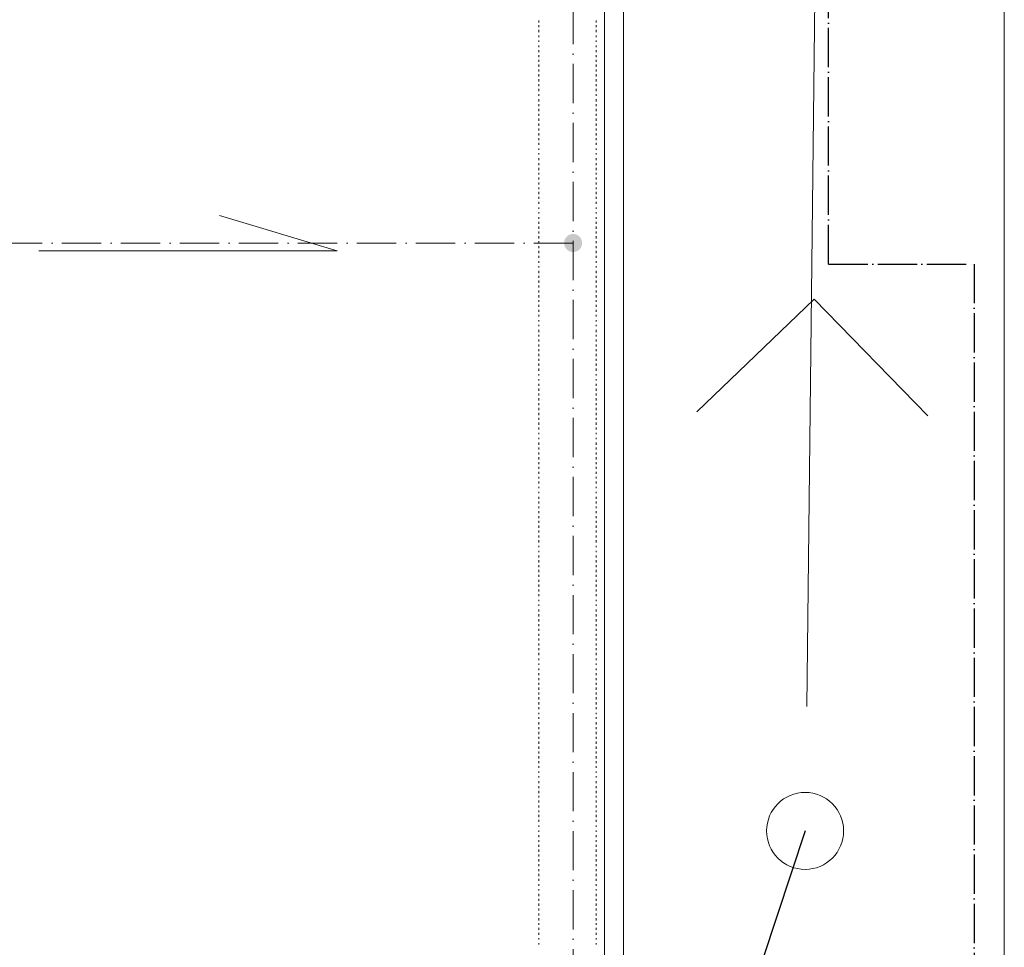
# Model space of a CAD drawing. Header units: centimetres. Extents: x -16053 to 7031, y -7778 to 254.
# Tile 173 of 256: x -4716 to -4113, y -2667 to -2100. Entities that reach past the tile are written whole.
import ezdxf

# ---------------------------------------------------------------- set-up
doc = ezdxf.new("R2010")
doc.units = ezdxf.units.CM
doc.header["$MEASUREMENT"] = 0
doc.linetypes.add('ACAD_ISO04W100', pattern=[30, 24, -3, 0, -3])
doc.linetypes.add('ACAD_ISO10W100', pattern=[18, 12, -3, 0, -3])
doc.layers.get('0').update_dxf_attribs({"linetype": 'CONTINUOUS'})
doc.layers.add('2DE_TXTPFN', color=151, linetype='CONTINUOUS')
doc.layers.add('_jte_Uziom fund', color=243, linetype='ACAD_ISO04W100', lineweight=30)
doc.layers.add('ODGROMÓWKA', color=3, linetype='ACAD_ISO10W100', lineweight=13)

msp = doc.modelspace()

# ---------------------------------------------------------------- hatches: boundary and pattern name
at = {"layer": 'ODGROMÓWKA'}
h = msp.add_hatch(color=256, dxfattribs=at)
edge = h.paths.add_edge_path()
edge.add_arc((-4377.168, -2236.22), 5.528, 0, 360)

# ---------------------------------------------------------------- linework, layer by layer
at = {"color": 1, "linetype": 'Continuous', "lineweight": 18}
for p, q in [((-4234.254, -2519.676), (-4228.571, -2020.522)), ((-4229.745, -2270.645), (-4301.503, -2339.5)), ((-4160.151, -2342.029), (-4229.745, -2270.645))]:
    msp.add_line(p, q, dxfattribs=at)
at = {"color": 8, "linetype": 'Continuous', "lineweight": 15, "true_color": 0x767676}
msp.add_lwpolyline([(-4358.034, -5119.808), (-4346.29, -5119.808), (-4346.29, -325.557), (-4346.29, -313.152), (-6136.402, -313.152), (-6148.641, -313.152), (-6148.641, -855.164), (-6148.641, -842.925), (-9222.248, -842.925), (-9222.248, -855.164)], dxfattribs=at)
at = {"color": 252, "linetype": 'Continuous', "lineweight": 9, "true_color": 0x989898}
for points in [[(-4363.161, -4848.554), (-4358.034, -4848.554), (-4358.034, -325.557)], [(-4704.048, -2241.041), (-4521.448, -2241.041), (-4593.562, -2219.374)]]:
    msp.add_lwpolyline(points, dxfattribs=at)
at = {"color": 7, "linetype": 'Continuous', "lineweight": 9}
msp.add_lwpolyline([(-4113.409, -325.723), (-4113.409, -5119.973), (-4113.409, -5119.973)], dxfattribs=at)
at = {"color": 254, "linetype": 'Continuous', "lineweight": 5, "true_color": 0xfdc4fd}
for points in [[(-4398.226, -2101.279), (-4398.226, -2100.121), (-4398.226, -2100.121)], [(-4363.161, -2101.279), (-4363.161, -2100.121), (-4363.161, -2100.121)], [(-4398.226, -2104.256), (-4398.226, -2102.933), (-4398.226, -2102.933)], [(-4398.226, -2107.234), (-4398.226, -2105.91), (-4398.226, -2105.91)], [(-4363.161, -2104.256), (-4363.161, -2102.933), (-4363.161, -2102.933)], [(-4363.161, -2107.234), (-4363.161, -2105.91), (-4363.161, -2105.91)], [(-4398.226, -2110.211), (-4398.226, -2109.384), (-4398.226, -2109.384)], [(-4398.226, -2113.188), (-4398.226, -2112.361), (-4398.226, -2112.361)], [(-4363.161, -2110.211), (-4363.161, -2109.384), (-4363.161, -2109.384)], [(-4363.161, -2113.188), (-4363.161, -2112.361), (-4363.161, -2112.361)], [(-4398.226, -2116.496), (-4398.226, -2115.338), (-4398.226, -2115.338)], [(-4398.226, -2119.473), (-4398.226, -2118.315), (-4398.226, -2118.315)], [(-4363.161, -2116.496), (-4363.161, -2115.338), (-4363.161, -2115.338)], [(-4363.161, -2119.473), (-4363.161, -2118.315), (-4363.161, -2118.315)], [(-4398.226, -2122.45), (-4398.226, -2121.293), (-4398.226, -2121.293)], [(-4398.226, -2125.428), (-4398.226, -2124.104), (-4398.226, -2124.104)], [(-4363.161, -2122.45), (-4363.161, -2121.293), (-4363.161, -2121.293)], [(-4363.161, -2125.428), (-4363.161, -2124.104), (-4363.161, -2124.104)], [(-4398.226, -2128.405), (-4398.226, -2127.082), (-4398.226, -2127.082)], [(-4398.226, -2131.382), (-4398.226, -2130.059), (-4398.226, -2130.059)], [(-4363.161, -2128.405), (-4363.161, -2127.082), (-4363.161, -2127.082)], [(-4363.161, -2131.382), (-4363.161, -2130.059), (-4363.161, -2130.059)], [(-4398.226, -2134.359), (-4398.226, -2133.036), (-4398.226, -2133.036)], [(-4398.226, -2137.336), (-4398.226, -2136.013), (-4398.226, -2136.013)], [(-4363.161, -2134.359), (-4363.161, -2133.036), (-4363.161, -2133.036)], [(-4363.161, -2137.336), (-4363.161, -2136.013), (-4363.161, -2136.013)], [(-4398.226, -2140.313), (-4398.226, -2138.99), (-4398.226, -2138.99)], [(-4398.226, -2143.291), (-4398.226, -2141.967), (-4398.226, -2141.967)], [(-4363.161, -2140.313), (-4363.161, -2138.99), (-4363.161, -2138.99)], [(-4363.161, -2143.291), (-4363.161, -2141.967), (-4363.161, -2141.967)], [(-4398.226, -2146.268), (-4398.226, -2145.275), (-4398.226, -2145.275)], [(-4398.226, -2149.576), (-4398.226, -2148.253), (-4398.226, -2148.253)], [(-4363.161, -2146.268), (-4363.161, -2145.275), (-4363.161, -2145.275)], [(-4363.161, -2149.576), (-4363.161, -2148.253), (-4363.161, -2148.253)], [(-4398.226, -2152.553), (-4398.226, -2151.23), (-4398.226, -2151.23)], [(-4398.226, -2155.53), (-4398.226, -2154.207), (-4398.226, -2154.207)], [(-4363.161, -2152.553), (-4363.161, -2151.23), (-4363.161, -2151.23)], [(-4363.161, -2155.53), (-4363.161, -2154.207), (-4363.161, -2154.207)], [(-4398.226, -2158.507), (-4398.226, -2157.184), (-4398.226, -2157.184)], [(-4398.226, -2161.484), (-4398.226, -2160.161), (-4398.226, -2160.161)], [(-4363.161, -2158.507), (-4363.161, -2157.184), (-4363.161, -2157.184)], [(-4363.161, -2161.484), (-4363.161, -2160.161), (-4363.161, -2160.161)], [(-4398.226, -2164.462), (-4398.226, -2163.138), (-4398.226, -2163.138)], [(-4398.226, -2167.439), (-4398.226, -2166.116), (-4398.226, -2166.116)], [(-4363.161, -2164.462), (-4363.161, -2163.138), (-4363.161, -2163.138)], [(-4363.161, -2167.439), (-4363.161, -2166.116), (-4363.161, -2166.116)], [(-4398.226, -2170.416), (-4398.226, -2169.093), (-4398.226, -2169.093)], [(-4398.226, -2173.228), (-4398.226, -2172.07), (-4398.226, -2172.07)], [(-4363.161, -2170.416), (-4363.161, -2169.093), (-4363.161, -2169.093)], [(-4363.161, -2173.228), (-4363.161, -2172.07), (-4363.161, -2172.07)], [(-4398.226, -2176.205), (-4398.226, -2175.047), (-4398.226, -2175.047)], [(-4398.226, -2179.182), (-4398.226, -2178.355), (-4398.226, -2178.355)], [(-4363.161, -2176.205), (-4363.161, -2175.047), (-4363.161, -2175.047)], [(-4363.161, -2179.182), (-4363.161, -2178.355), (-4363.161, -2178.355)], [(-4398.226, -2182.159), (-4398.226, -2181.332), (-4398.226, -2181.332)], [(-4398.226, -2185.633), (-4398.226, -2184.31), (-4398.226, -2184.31)], [(-4363.161, -2182.159), (-4363.161, -2181.332), (-4363.161, -2181.332)], [(-4363.161, -2185.633), (-4363.161, -2184.31), (-4363.161, -2184.31)], [(-4398.226, -2188.61), (-4398.226, -2187.287), (-4398.226, -2187.287)], [(-4398.226, -2191.587), (-4398.226, -2190.264), (-4398.226, -2190.264)], [(-4363.161, -2188.61), (-4363.161, -2187.287), (-4363.161, -2187.287)], [(-4363.161, -2191.587), (-4363.161, -2190.264), (-4363.161, -2190.264)], [(-4398.226, -2194.399), (-4398.226, -2193.241), (-4398.226, -2193.241)], [(-4398.226, -2197.376), (-4398.226, -2196.218), (-4398.226, -2196.218)], [(-4363.161, -2194.399), (-4363.161, -2193.241), (-4363.161, -2193.241)], [(-4363.161, -2197.376), (-4363.161, -2196.218), (-4363.161, -2196.218)], [(-4398.226, -2200.353), (-4398.226, -2199.195), (-4398.226, -2199.195)], [(-4398.226, -2203.33), (-4398.226, -2202.173), (-4398.226, -2202.173)], [(-4363.161, -2200.353), (-4363.161, -2199.195), (-4363.161, -2199.195)], [(-4363.161, -2203.33), (-4363.161, -2202.173), (-4363.161, -2202.173)], [(-4398.226, -2206.308), (-4398.226, -2204.984), (-4398.226, -2204.984)], [(-4398.226, -2209.285), (-4398.226, -2207.962), (-4398.226, -2207.962)], [(-4363.161, -2206.308), (-4363.161, -2204.984), (-4363.161, -2204.984)], [(-4363.161, -2209.285), (-4363.161, -2207.962), (-4363.161, -2207.962)], [(-4398.226, -2212.262), (-4398.226, -2210.939), (-4398.226, -2210.939)], [(-4398.226, -2215.239), (-4398.226, -2214.412), (-4398.226, -2214.412)], [(-4363.161, -2212.262), (-4363.161, -2210.939), (-4363.161, -2210.939)], [(-4363.161, -2215.239), (-4363.161, -2214.412), (-4363.161, -2214.412)], [(-4398.226, -2218.216), (-4398.226, -2217.389), (-4398.226, -2217.389)], [(-4398.226, -2221.524), (-4398.226, -2220.366), (-4398.226, -2220.366)], [(-4363.161, -2218.216), (-4363.161, -2217.389), (-4363.161, -2217.389)], [(-4363.161, -2221.524), (-4363.161, -2220.366), (-4363.161, -2220.366)], [(-4398.226, -2224.501), (-4398.226, -2223.344), (-4398.226, -2223.344)], [(-4398.226, -2227.479), (-4398.226, -2226.155), (-4398.226, -2226.155)], [(-4363.161, -2224.501), (-4363.161, -2223.344), (-4363.161, -2223.344)], [(-4363.161, -2227.479), (-4363.161, -2226.155), (-4363.161, -2226.155)], [(-4398.226, -2230.456), (-4398.226, -2229.133), (-4398.226, -2229.133)], [(-4398.226, -2233.433), (-4398.226, -2232.11), (-4398.226, -2232.11)], [(-4363.161, -2230.456), (-4363.161, -2229.133), (-4363.161, -2229.133)], [(-4363.161, -2233.433), (-4363.161, -2232.11), (-4363.161, -2232.11)], [(-4398.226, -2236.41), (-4398.226, -2235.087), (-4398.226, -2235.087)], [(-4398.226, -2239.387), (-4398.226, -2238.064), (-4398.226, -2238.064)], [(-4363.161, -2236.41), (-4363.161, -2235.087), (-4363.161, -2235.087)], [(-4363.161, -2239.387), (-4363.161, -2238.064), (-4363.161, -2238.064)], [(-4398.226, -2242.364), (-4398.226, -2241.041), (-4398.226, -2241.041)], [(-4398.226, -2245.342), (-4398.226, -2244.018), (-4398.226, -2244.018)], [(-4363.161, -2242.364), (-4363.161, -2241.041), (-4363.161, -2241.041)], [(-4363.161, -2245.342), (-4363.161, -2244.018), (-4363.161, -2244.018)], [(-4398.226, -2248.319), (-4398.226, -2247.326), (-4398.226, -2247.326)], [(-4398.226, -2251.131), (-4398.226, -2250.304), (-4398.226, -2250.304)], [(-4363.161, -2248.319), (-4363.161, -2247.326), (-4363.161, -2247.326)], [(-4363.161, -2251.131), (-4363.161, -2250.304), (-4363.161, -2250.304)], [(-4398.226, -2254.604), (-4398.226, -2253.281), (-4398.226, -2253.281)], [(-4398.226, -2257.581), (-4398.226, -2256.258), (-4398.226, -2256.258)], [(-4363.161, -2254.604), (-4363.161, -2253.281), (-4363.161, -2253.281)], [(-4363.161, -2257.581), (-4363.161, -2256.258), (-4363.161, -2256.258)], [(-4398.226, -2260.558), (-4398.226, -2259.235), (-4398.226, -2259.235)], [(-4398.226, -2263.536), (-4398.226, -2262.212), (-4398.226, -2262.212)], [(-4363.161, -2260.558), (-4363.161, -2259.235), (-4363.161, -2259.235)], [(-4363.161, -2263.536), (-4363.161, -2262.212), (-4363.161, -2262.212)], [(-4398.226, -2266.513), (-4398.226, -2265.19), (-4398.226, -2265.19)], [(-4398.226, -2269.49), (-4398.226, -2268.167), (-4398.226, -2268.167)], [(-4363.161, -2266.513), (-4363.161, -2265.19), (-4363.161, -2265.19)], [(-4363.161, -2269.49), (-4363.161, -2268.167), (-4363.161, -2268.167)], [(-4398.226, -2272.302), (-4398.226, -2271.144), (-4398.226, -2271.144)], [(-4398.226, -2275.279), (-4398.226, -2274.121), (-4398.226, -2274.121)], [(-4363.161, -2272.302), (-4363.161, -2271.144), (-4363.161, -2271.144)], [(-4363.161, -2275.279), (-4363.161, -2274.121), (-4363.161, -2274.121)], [(-4398.226, -2278.256), (-4398.226, -2277.098), (-4398.226, -2277.098)], [(-4398.226, -2281.233), (-4398.226, -2280.075), (-4398.226, -2280.075)], [(-4363.161, -2278.256), (-4363.161, -2277.098), (-4363.161, -2277.098)], [(-4363.161, -2281.233), (-4363.161, -2280.075), (-4363.161, -2280.075)], [(-4398.226, -2284.21), (-4398.226, -2283.383), (-4398.226, -2283.383)], [(-4398.226, -2287.188), (-4398.226, -2286.361), (-4398.226, -2286.361)], [(-4363.161, -2284.21), (-4363.161, -2283.383), (-4363.161, -2283.383)], [(-4363.161, -2287.188), (-4363.161, -2286.361), (-4363.161, -2286.361)], [(-4398.226, -2290.661), (-4398.226, -2289.338), (-4398.226, -2289.338)], [(-4398.226, -2293.473), (-4398.226, -2292.315), (-4398.226, -2292.315)], [(-4363.161, -2290.661), (-4363.161, -2289.338), (-4363.161, -2289.338)], [(-4363.161, -2293.473), (-4363.161, -2292.315), (-4363.161, -2292.315)], [(-4398.226, -2296.45), (-4398.226, -2295.292), (-4398.226, -2295.292)], [(-4398.226, -2299.427), (-4398.226, -2298.269), (-4398.226, -2298.269)], [(-4363.161, -2296.45), (-4363.161, -2295.292), (-4363.161, -2295.292)], [(-4363.161, -2299.427), (-4363.161, -2298.269), (-4363.161, -2298.269)], [(-4398.226, -2302.404), (-4398.226, -2301.246), (-4398.226, -2301.246)], [(-4398.226, -2305.381), (-4398.226, -2304.058), (-4398.226, -2304.058)], [(-4363.161, -2302.404), (-4363.161, -2301.246), (-4363.161, -2301.246)], [(-4363.161, -2305.381), (-4363.161, -2304.058), (-4363.161, -2304.058)], [(-4398.226, -2308.359), (-4398.226, -2307.035), (-4398.226, -2307.035)], [(-4398.226, -2311.336), (-4398.226, -2310.013), (-4398.226, -2310.013)], [(-4363.161, -2308.359), (-4363.161, -2307.035), (-4363.161, -2307.035)], [(-4363.161, -2311.336), (-4363.161, -2310.013), (-4363.161, -2310.013)], [(-4398.226, -2314.313), (-4398.226, -2312.99), (-4398.226, -2312.99)], [(-4398.226, -2317.29), (-4398.226, -2316.463), (-4398.226, -2316.463)], [(-4363.161, -2314.313), (-4363.161, -2312.99), (-4363.161, -2312.99)], [(-4363.161, -2317.29), (-4363.161, -2316.463), (-4363.161, -2316.463)], [(-4398.226, -2320.267), (-4398.226, -2319.44), (-4398.226, -2319.44)], [(-4398.226, -2323.575), (-4398.226, -2322.418), (-4398.226, -2322.418)], [(-4363.161, -2320.267), (-4363.161, -2319.44), (-4363.161, -2319.44)], [(-4363.161, -2323.575), (-4363.161, -2322.418), (-4363.161, -2322.418)], [(-4398.226, -2326.553), (-4398.226, -2325.229), (-4398.226, -2325.229)], [(-4398.226, -2329.53), (-4398.226, -2328.206), (-4398.226, -2328.206)], [(-4363.161, -2326.553), (-4363.161, -2325.229), (-4363.161, -2325.229)], [(-4363.161, -2329.53), (-4363.161, -2328.206), (-4363.161, -2328.206)], [(-4398.226, -2332.507), (-4398.226, -2331.184), (-4398.226, -2331.184)], [(-4398.226, -2335.484), (-4398.226, -2334.161), (-4398.226, -2334.161)], [(-4363.161, -2332.507), (-4363.161, -2331.184), (-4363.161, -2331.184)], [(-4363.161, -2335.484), (-4363.161, -2334.161), (-4363.161, -2334.161)], [(-4398.226, -2338.461), (-4398.226, -2337.138), (-4398.226, -2337.138)], [(-4398.226, -2341.438), (-4398.226, -2340.115), (-4398.226, -2340.115)], [(-4363.161, -2338.461), (-4363.161, -2337.138), (-4363.161, -2337.138)], [(-4363.161, -2341.438), (-4363.161, -2340.115), (-4363.161, -2340.115)], [(-4398.226, -2344.416), (-4398.226, -2343.092), (-4398.226, -2343.092)], [(-4398.226, -2347.393), (-4398.226, -2346.07), (-4398.226, -2346.07)], [(-4398.226, -2350.37), (-4398.226, -2349.047), (-4398.226, -2349.047)], [(-4363.161, -2344.416), (-4363.161, -2343.092), (-4363.161, -2343.092)], [(-4363.161, -2347.393), (-4363.161, -2346.07), (-4363.161, -2346.07)], [(-4363.161, -2350.37), (-4363.161, -2349.047), (-4363.161, -2349.047)], [(-4398.226, -2353.182), (-4398.226, -2352.355), (-4398.226, -2352.355)], [(-4363.161, -2353.182), (-4363.161, -2352.355), (-4363.161, -2352.355)], [(-4398.226, -2356.159), (-4398.226, -2355.332), (-4398.226, -2355.332)], [(-4398.226, -2359.632), (-4398.226, -2358.309), (-4398.226, -2358.309)], [(-4363.161, -2356.159), (-4363.161, -2355.332), (-4363.161, -2355.332)], [(-4363.161, -2359.632), (-4363.161, -2358.309), (-4363.161, -2358.309)], [(-4398.226, -2362.609), (-4398.226, -2361.286), (-4398.226, -2361.286)], [(-4398.226, -2365.587), (-4398.226, -2364.263), (-4398.226, -2364.263)], [(-4363.161, -2362.609), (-4363.161, -2361.286), (-4363.161, -2361.286)], [(-4363.161, -2365.587), (-4363.161, -2364.263), (-4363.161, -2364.263)], [(-4398.226, -2368.564), (-4398.226, -2367.241), (-4398.226, -2367.241)], [(-4398.226, -2371.541), (-4398.226, -2370.218), (-4398.226, -2370.218)], [(-4363.161, -2368.564), (-4363.161, -2367.241), (-4363.161, -2367.241)], [(-4363.161, -2371.541), (-4363.161, -2370.218), (-4363.161, -2370.218)], [(-4398.226, -2374.353), (-4398.226, -2373.195), (-4398.226, -2373.195)], [(-4398.226, -2377.33), (-4398.226, -2376.172), (-4398.226, -2376.172)], [(-4398.226, -2380.307), (-4398.226, -2379.149), (-4398.226, -2379.149)], [(-4363.161, -2374.353), (-4363.161, -2373.195), (-4363.161, -2373.195)], [(-4363.161, -2377.33), (-4363.161, -2376.172), (-4363.161, -2376.172)], [(-4363.161, -2380.307), (-4363.161, -2379.149), (-4363.161, -2379.149)], [(-4398.226, -2383.284), (-4398.226, -2382.127), (-4398.226, -2382.127)], [(-4363.161, -2383.284), (-4363.161, -2382.127), (-4363.161, -2382.127)], [(-4398.226, -2386.261), (-4398.226, -2385.434), (-4398.226, -2385.434)], [(-4398.226, -2389.239), (-4398.226, -2388.412), (-4398.226, -2388.412)], [(-4363.161, -2386.261), (-4363.161, -2385.434), (-4363.161, -2385.434)], [(-4363.161, -2389.239), (-4363.161, -2388.412), (-4363.161, -2388.412)], [(-4398.226, -2392.712), (-4398.226, -2391.389), (-4398.226, -2391.389)], [(-4398.226, -2395.524), (-4398.226, -2394.366), (-4398.226, -2394.366)], [(-4363.161, -2392.712), (-4363.161, -2391.389), (-4363.161, -2391.389)], [(-4363.161, -2395.524), (-4363.161, -2394.366), (-4363.161, -2394.366)], [(-4398.226, -2398.501), (-4398.226, -2397.343), (-4398.226, -2397.343)], [(-4398.226, -2401.478), (-4398.226, -2400.32), (-4398.226, -2400.32)], [(-4363.161, -2398.501), (-4363.161, -2397.343), (-4363.161, -2397.343)], [(-4363.161, -2401.478), (-4363.161, -2400.32), (-4363.161, -2400.32)], [(-4398.226, -2404.455), (-4398.226, -2403.298), (-4398.226, -2403.298)], [(-4398.226, -2407.433), (-4398.226, -2406.109), (-4398.226, -2406.109)], [(-4398.226, -2410.41), (-4398.226, -2409.087), (-4398.226, -2409.087)], [(-4363.161, -2404.455), (-4363.161, -2403.298), (-4363.161, -2403.298)], [(-4363.161, -2407.433), (-4363.161, -2406.109), (-4363.161, -2406.109)], [(-4363.161, -2410.41), (-4363.161, -2409.087), (-4363.161, -2409.087)], [(-4398.226, -2413.387), (-4398.226, -2412.064), (-4398.226, -2412.064)], [(-4398.226, -2416.364), (-4398.226, -2415.041), (-4398.226, -2415.041)], [(-4363.161, -2413.387), (-4363.161, -2412.064), (-4363.161, -2412.064)], [(-4363.161, -2416.364), (-4363.161, -2415.041), (-4363.161, -2415.041)], [(-4398.226, -2419.341), (-4398.226, -2418.018), (-4398.226, -2418.018)], [(-4363.161, -2419.341), (-4363.161, -2418.018), (-4363.161, -2418.018)], [(-4398.226, -2422.318), (-4398.226, -2421.491), (-4398.226, -2421.491)], [(-4398.226, -2425.296), (-4398.226, -2424.469), (-4398.226, -2424.469)], [(-4398.226, -2428.604), (-4398.226, -2427.28), (-4398.226, -2427.28)], [(-4363.161, -2422.318), (-4363.161, -2421.491), (-4363.161, -2421.491)], [(-4363.161, -2425.296), (-4363.161, -2424.469), (-4363.161, -2424.469)], [(-4363.161, -2428.604), (-4363.161, -2427.28), (-4363.161, -2427.28)], [(-4398.226, -2431.581), (-4398.226, -2430.258), (-4398.226, -2430.258)], [(-4398.226, -2434.558), (-4398.226, -2433.235), (-4398.226, -2433.235)], [(-4363.161, -2431.581), (-4363.161, -2430.258), (-4363.161, -2430.258)], [(-4363.161, -2434.558), (-4363.161, -2433.235), (-4363.161, -2433.235)], [(-4398.226, -2437.535), (-4398.226, -2436.212), (-4398.226, -2436.212)], [(-4398.226, -2440.512), (-4398.226, -2439.189), (-4398.226, -2439.189)], [(-4363.161, -2437.535), (-4363.161, -2436.212), (-4363.161, -2436.212)], [(-4363.161, -2440.512), (-4363.161, -2439.189), (-4363.161, -2439.189)], [(-4398.226, -2443.489), (-4398.226, -2442.166), (-4398.226, -2442.166)], [(-4398.226, -2446.467), (-4398.226, -2445.143), (-4398.226, -2445.143)], [(-4363.161, -2443.489), (-4363.161, -2442.166), (-4363.161, -2442.166)], [(-4363.161, -2446.467), (-4363.161, -2445.143), (-4363.161, -2445.143)], [(-4398.226, -2449.444), (-4398.226, -2448.121), (-4398.226, -2448.121)], [(-4398.226, -2452.256), (-4398.226, -2451.098), (-4398.226, -2451.098)], [(-4363.161, -2449.444), (-4363.161, -2448.121), (-4363.161, -2448.121)], [(-4363.161, -2452.256), (-4363.161, -2451.098), (-4363.161, -2451.098)], [(-4398.226, -2455.233), (-4398.226, -2454.406), (-4398.226, -2454.406)], [(-4398.226, -2458.21), (-4398.226, -2457.383), (-4398.226, -2457.383)], [(-4363.161, -2455.233), (-4363.161, -2454.406), (-4363.161, -2454.406)], [(-4363.161, -2458.21), (-4363.161, -2457.383), (-4363.161, -2457.383)], [(-4398.226, -2461.683), (-4398.226, -2460.36), (-4398.226, -2460.36)], [(-4398.226, -2464.661), (-4398.226, -2463.337), (-4398.226, -2463.337)], [(-4363.161, -2461.683), (-4363.161, -2460.36), (-4363.161, -2460.36)], [(-4363.161, -2464.661), (-4363.161, -2463.337), (-4363.161, -2463.337)], [(-4398.226, -2467.638), (-4398.226, -2466.315), (-4398.226, -2466.315)], [(-4398.226, -2470.615), (-4398.226, -2469.292), (-4398.226, -2469.292)], [(-4363.161, -2467.638), (-4363.161, -2466.315), (-4363.161, -2466.315)], [(-4363.161, -2470.615), (-4363.161, -2469.292), (-4363.161, -2469.292)], [(-4398.226, -2473.427), (-4398.226, -2472.269), (-4398.226, -2472.269)], [(-4398.226, -2476.404), (-4398.226, -2475.246), (-4398.226, -2475.246)], [(-4363.161, -2473.427), (-4363.161, -2472.269), (-4363.161, -2472.269)], [(-4363.161, -2476.404), (-4363.161, -2475.246), (-4363.161, -2475.246)], [(-4398.226, -2479.381), (-4398.226, -2478.223), (-4398.226, -2478.223)], [(-4398.226, -2482.358), (-4398.226, -2481.2), (-4398.226, -2481.2)], [(-4363.161, -2479.381), (-4363.161, -2478.223), (-4363.161, -2478.223)], [(-4363.161, -2482.358), (-4363.161, -2481.2), (-4363.161, -2481.2)], [(-4398.226, -2485.335), (-4398.226, -2484.012), (-4398.226, -2484.012)], [(-4398.226, -2488.313), (-4398.226, -2486.989), (-4398.226, -2486.989)], [(-4363.161, -2485.335), (-4363.161, -2484.012), (-4363.161, -2484.012)], [(-4363.161, -2488.313), (-4363.161, -2486.989), (-4363.161, -2486.989)], [(-4398.226, -2491.29), (-4398.226, -2490.463), (-4398.226, -2490.463)], [(-4398.226, -2494.267), (-4398.226, -2493.44), (-4398.226, -2493.44)], [(-4363.161, -2491.29), (-4363.161, -2490.463), (-4363.161, -2490.463)], [(-4363.161, -2494.267), (-4363.161, -2493.44), (-4363.161, -2493.44)], [(-4398.226, -2497.575), (-4398.226, -2496.417), (-4398.226, -2496.417)], [(-4398.226, -2500.552), (-4398.226, -2499.394), (-4398.226, -2499.394)], [(-4363.161, -2497.575), (-4363.161, -2496.417), (-4363.161, -2496.417)], [(-4363.161, -2500.552), (-4363.161, -2499.394), (-4363.161, -2499.394)], [(-4398.226, -2503.529), (-4398.226, -2502.371), (-4398.226, -2502.371)], [(-4398.226, -2506.506), (-4398.226, -2505.183), (-4398.226, -2505.183)], [(-4363.161, -2503.529), (-4363.161, -2502.371), (-4363.161, -2502.371)], [(-4363.161, -2506.506), (-4363.161, -2505.183), (-4363.161, -2505.183)], [(-4398.226, -2509.484), (-4398.226, -2508.16), (-4398.226, -2508.16)], [(-4398.226, -2512.461), (-4398.226, -2511.138), (-4398.226, -2511.138)], [(-4363.161, -2509.484), (-4363.161, -2508.16), (-4363.161, -2508.16)], [(-4363.161, -2512.461), (-4363.161, -2511.138), (-4363.161, -2511.138)], [(-4398.226, -2515.438), (-4398.226, -2514.115), (-4398.226, -2514.115)], [(-4398.226, -2518.415), (-4398.226, -2517.092), (-4398.226, -2517.092)], [(-4363.161, -2515.438), (-4363.161, -2514.115), (-4363.161, -2514.115)], [(-4363.161, -2518.415), (-4363.161, -2517.092), (-4363.161, -2517.092)], [(-4398.226, -2521.392), (-4398.226, -2520.069), (-4398.226, -2520.069)], [(-4398.226, -2524.37), (-4398.226, -2523.543), (-4398.226, -2523.543)], [(-4363.161, -2521.392), (-4363.161, -2520.069), (-4363.161, -2520.069)], [(-4363.161, -2524.37), (-4363.161, -2523.543), (-4363.161, -2523.543)], [(-4398.226, -2527.347), (-4398.226, -2526.354), (-4398.226, -2526.354)], [(-4398.226, -2530.655), (-4398.226, -2529.331), (-4398.226, -2529.331)], [(-4363.161, -2527.347), (-4363.161, -2526.354), (-4363.161, -2526.354)], [(-4363.161, -2530.655), (-4363.161, -2529.331), (-4363.161, -2529.331)], [(-4398.226, -2533.632), (-4398.226, -2532.309), (-4398.226, -2532.309)], [(-4398.226, -2536.609), (-4398.226, -2535.286), (-4398.226, -2535.286)], [(-4363.161, -2533.632), (-4363.161, -2532.309), (-4363.161, -2532.309)], [(-4363.161, -2536.609), (-4363.161, -2535.286), (-4363.161, -2535.286)], [(-4398.226, -2539.586), (-4398.226, -2538.263), (-4398.226, -2538.263)], [(-4398.226, -2542.563), (-4398.226, -2541.24), (-4398.226, -2541.24)], [(-4363.161, -2539.586), (-4363.161, -2538.263), (-4363.161, -2538.263)], [(-4363.161, -2542.563), (-4363.161, -2541.24), (-4363.161, -2541.24)], [(-4398.226, -2545.541), (-4398.226, -2544.217), (-4398.226, -2544.217)], [(-4398.226, -2548.518), (-4398.226, -2547.195), (-4398.226, -2547.195)], [(-4363.161, -2545.541), (-4363.161, -2544.217), (-4363.161, -2544.217)], [(-4363.161, -2548.518), (-4363.161, -2547.195), (-4363.161, -2547.195)], [(-4398.226, -2551.495), (-4398.226, -2550.172), (-4398.226, -2550.172)], [(-4398.226, -2554.307), (-4398.226, -2553.149), (-4398.226, -2553.149)], [(-4363.161, -2551.495), (-4363.161, -2550.172), (-4363.161, -2550.172)], [(-4363.161, -2554.307), (-4363.161, -2553.149), (-4363.161, -2553.149)], [(-4398.226, -2557.284), (-4398.226, -2556.126), (-4398.226, -2556.126)], [(-4398.226, -2560.261), (-4398.226, -2559.434), (-4398.226, -2559.434)], [(-4363.161, -2557.284), (-4363.161, -2556.126), (-4363.161, -2556.126)], [(-4363.161, -2560.261), (-4363.161, -2559.434), (-4363.161, -2559.434)], [(-4398.226, -2563.238), (-4398.226, -2562.411), (-4398.226, -2562.411)], [(-4398.226, -2566.712), (-4398.226, -2565.388), (-4398.226, -2565.388)], [(-4363.161, -2563.238), (-4363.161, -2562.411), (-4363.161, -2562.411)], [(-4363.161, -2566.712), (-4363.161, -2565.388), (-4363.161, -2565.388)], [(-4398.226, -2569.689), (-4398.226, -2568.366), (-4398.226, -2568.366)], [(-4398.226, -2572.666), (-4398.226, -2571.343), (-4398.226, -2571.343)], [(-4363.161, -2569.689), (-4363.161, -2568.366), (-4363.161, -2568.366)], [(-4363.161, -2572.666), (-4363.161, -2571.343), (-4363.161, -2571.343)], [(-4398.226, -2575.478), (-4398.226, -2574.32), (-4398.226, -2574.32)], [(-4398.226, -2578.455), (-4398.226, -2577.297), (-4398.226, -2577.297)], [(-4363.161, -2575.478), (-4363.161, -2574.32), (-4363.161, -2574.32)], [(-4363.161, -2578.455), (-4363.161, -2577.297), (-4363.161, -2577.297)], [(-4398.226, -2581.432), (-4398.226, -2580.274), (-4398.226, -2580.274)], [(-4398.226, -2584.409), (-4398.226, -2583.251), (-4398.226, -2583.251)], [(-4363.161, -2581.432), (-4363.161, -2580.274), (-4363.161, -2580.274)], [(-4363.161, -2584.409), (-4363.161, -2583.251), (-4363.161, -2583.251)], [(-4398.226, -2587.386), (-4398.226, -2586.063), (-4398.226, -2586.063)], [(-4398.226, -2590.364), (-4398.226, -2589.04), (-4398.226, -2589.04)], [(-4363.161, -2587.386), (-4363.161, -2586.063), (-4363.161, -2586.063)], [(-4363.161, -2590.364), (-4363.161, -2589.04), (-4363.161, -2589.04)], [(-4398.226, -2593.341), (-4398.226, -2592.514), (-4398.226, -2592.514)], [(-4398.226, -2596.318), (-4398.226, -2595.491), (-4398.226, -2595.491)], [(-4363.161, -2593.341), (-4363.161, -2592.514), (-4363.161, -2592.514)], [(-4363.161, -2596.318), (-4363.161, -2595.491), (-4363.161, -2595.491)], [(-4398.226, -2599.626), (-4398.226, -2598.468), (-4398.226, -2598.468)], [(-4398.226, -2602.603), (-4398.226, -2601.445), (-4398.226, -2601.445)], [(-4363.161, -2599.626), (-4363.161, -2598.468), (-4363.161, -2598.468)], [(-4363.161, -2602.603), (-4363.161, -2601.445), (-4363.161, -2601.445)], [(-4398.226, -2605.58), (-4398.226, -2604.423), (-4398.226, -2604.423)], [(-4398.226, -2608.558), (-4398.226, -2607.234), (-4398.226, -2607.234)], [(-4363.161, -2605.58), (-4363.161, -2604.423), (-4363.161, -2604.423)], [(-4363.161, -2608.558), (-4363.161, -2607.234), (-4363.161, -2607.234)], [(-4398.226, -2611.535), (-4398.226, -2610.212), (-4398.226, -2610.212)], [(-4398.226, -2614.512), (-4398.226, -2613.189), (-4398.226, -2613.189)], [(-4363.161, -2611.535), (-4363.161, -2610.212), (-4363.161, -2610.212)], [(-4363.161, -2614.512), (-4363.161, -2613.189), (-4363.161, -2613.189)], [(-4398.226, -2617.489), (-4398.226, -2616.166), (-4398.226, -2616.166)], [(-4398.226, -2620.466), (-4398.226, -2619.143), (-4398.226, -2619.143)], [(-4363.161, -2617.489), (-4363.161, -2616.166), (-4363.161, -2616.166)], [(-4363.161, -2620.466), (-4363.161, -2619.143), (-4363.161, -2619.143)], [(-4398.226, -2623.443), (-4398.226, -2622.12), (-4398.226, -2622.12)], [(-4398.226, -2626.421), (-4398.226, -2625.097), (-4398.226, -2625.097)], [(-4363.161, -2623.443), (-4363.161, -2622.12), (-4363.161, -2622.12)], [(-4363.161, -2626.421), (-4363.161, -2625.097), (-4363.161, -2625.097)], [(-4398.226, -2629.398), (-4398.226, -2628.405), (-4398.226, -2628.405)], [(-4398.226, -2632.21), (-4398.226, -2631.383), (-4398.226, -2631.383)], [(-4363.161, -2629.398), (-4363.161, -2628.405), (-4363.161, -2628.405)], [(-4363.161, -2632.21), (-4363.161, -2631.383), (-4363.161, -2631.383)], [(-4398.226, -2635.683), (-4398.226, -2634.36), (-4398.226, -2634.36)], [(-4398.226, -2638.66), (-4398.226, -2637.337), (-4398.226, -2637.337)], [(-4363.161, -2635.683), (-4363.161, -2634.36), (-4363.161, -2634.36)], [(-4363.161, -2638.66), (-4363.161, -2637.337), (-4363.161, -2637.337)], [(-4398.226, -2641.637), (-4398.226, -2640.314), (-4398.226, -2640.314)], [(-4398.226, -2644.614), (-4398.226, -2643.291), (-4398.226, -2643.291)], [(-4363.161, -2641.637), (-4363.161, -2640.314), (-4363.161, -2640.314)], [(-4363.161, -2644.614), (-4363.161, -2643.291), (-4363.161, -2643.291)], [(-4398.226, -2647.592), (-4398.226, -2646.268), (-4398.226, -2646.268)], [(-4398.226, -2650.569), (-4398.226, -2649.246), (-4398.226, -2649.246)], [(-4363.161, -2647.592), (-4363.161, -2646.268), (-4363.161, -2646.268)], [(-4363.161, -2650.569), (-4363.161, -2649.246), (-4363.161, -2649.246)], [(-4398.226, -2653.381), (-4398.226, -2652.223), (-4398.226, -2652.223)], [(-4398.226, -2656.358), (-4398.226, -2655.2), (-4398.226, -2655.2)], [(-4363.161, -2653.381), (-4363.161, -2652.223), (-4363.161, -2652.223)], [(-4363.161, -2656.358), (-4363.161, -2655.2), (-4363.161, -2655.2)], [(-4398.226, -2659.335), (-4398.226, -2658.177), (-4398.226, -2658.177)], [(-4398.226, -2662.312), (-4398.226, -2661.485), (-4398.226, -2661.485)], [(-4363.161, -2659.335), (-4363.161, -2658.177), (-4363.161, -2658.177)], [(-4363.161, -2662.312), (-4363.161, -2661.485), (-4363.161, -2661.485)], [(-4398.226, -2665.289), (-4398.226, -2664.462), (-4398.226, -2664.462)], [(-4363.161, -2665.289), (-4363.161, -2664.462), (-4363.161, -2664.462)]]:
    msp.add_lwpolyline(points, dxfattribs=at)
at = {"color": 1, "linetype": 'Continuous', "lineweight": 18}
msp.add_circle((-4235.258, -2595.836), 23.549, dxfattribs=at)
at = {"layer": '2DE_TXTPFN'}
msp.add_lwpolyline([(-4235.258, -2595.836), (-4434.7, -3198.665)], dxfattribs=at)
at = {"layer": '_jte_Uziom fund'}
for points in [[(-4220.91, -2249.104), (-4220.91, -229.477), (-6208.93, -229.477), (-6208.93, -754.714), (-9246.367, -754.714)], [(-4220.91, -2249.104), (-4131.754, -2249.104), (-4131.754, -3741.224), (-4220.91, -3741.224)]]:
    msp.add_lwpolyline(points, dxfattribs=at)
at = {"layer": 'ODGROMÓWKA', "ltscale": 2}
for points in [[(-4377.168, -5146.933), (-4377.168, -344.706), (-6116.595, -344.706), (-6116.595, -838.317)], [(-4377.168, -2236.22), (-5293.532, -2236.22)]]:
    msp.add_lwpolyline(points, dxfattribs=at)

doc.saveas('drawing.dxf')
